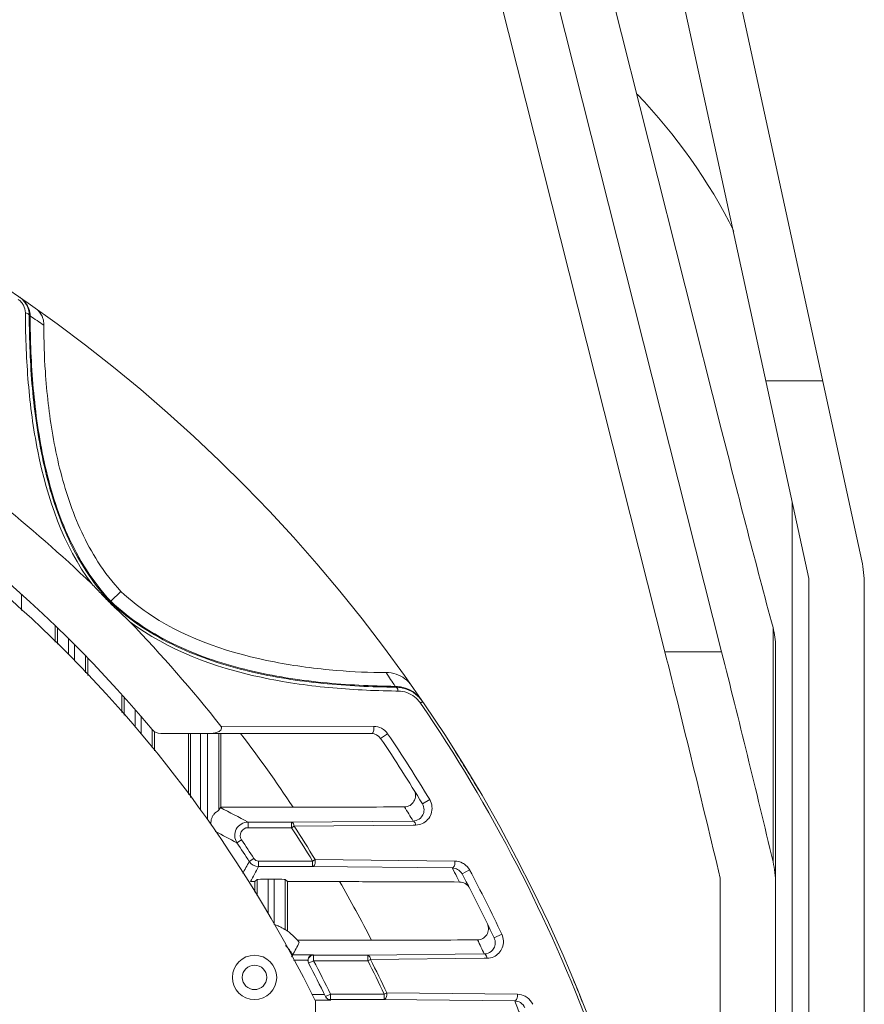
# Model space of a CAD drawing. Header units: millimetres. Extents: x 29170 to 33192, y 579 to 3108.
# Tile 227 of 256: x 31374 to 31451, y 2249 to 2338. Entities that reach past the tile are written whole.
import ezdxf

# ---------------------------------------------------------------- set-up
doc = ezdxf.new("R2010")
doc.units = ezdxf.units.MM
doc.layers.add('细实线', color=7, linetype='Continuous', lineweight=13)

msp = doc.modelspace()

# ---------------------------------------------------------------- linework, layer by layer
at = {"layer": '细实线'}
for p, q in [((31425.547, 2402.617), (31450.297, 2288.769)), ((31445.525, 2287.182), (31420.662, 2401.554)), ((31418.066, 2378.197), (31437.657, 2300.556)), ((31418.066, 2358.197), (31437.657, 2280.556)), ((31432.539, 2280.556), (31413.181, 2357.273)), ((31374.857, 2311.135), (31374.858, 2310.919)), ((31375.284, 2310.871), (31375.204, 2310.924)), ((31441.651, 2305.001), (31446.768, 2305.001)), ((31444.025, 2223.031), (31444.025, 2294.082)), ((31445.525, 2162.182), (31445.525, 2287.182)), ((31382.579, 2285.114), (31383.481, 2286.014)), ((31450.525, 2162.182), (31450.525, 2286.644)), ((31374.493, 2284.285), (31374.493, 2285.758)), ((31382.522, 2285.055), (31382.579, 2285.114)), ((31377.557, 2282.911), (31377.557, 2281.434)), ((31377.758, 2281.247), (31377.758, 2282.717)), ((31442.295, 2282.74), (31442.295, 2261.61)), ((31378.758, 2280.317), (31378.758, 2281.738)), ((31379.292, 2281.205), (31379.292, 2279.748)), ((31432.539, 2280.556), (31437.657, 2280.556)), ((31442.525, 2281.01), (31442.525, 2154.838)), ((31380.292, 2280.191), (31380.292, 2278.653)), ((31380.493, 2278.433), (31380.493, 2279.984)), ((31408.217, 2277.445), (31408.27, 2277.365)), ((31408.264, 2277.02), (31408.477, 2277.017)), ((31383.557, 2276.7), (31383.557, 2275.077)), ((31383.758, 2274.857), (31383.758, 2276.475)), ((31384.758, 2275.342), (31384.758, 2273.762)), ((31410.685, 2276.067), (31410.491, 2275.934)), ((31385.292, 2273.176), (31385.292, 2274.724)), ((31386.292, 2273.54), (31386.292, 2271.893)), ((31406.288, 2273.832), (31392.486, 2273.845)), ((31386.493, 2273.36), (31386.493, 2271.633)), ((31387.063, 2273.182), (31406.07, 2273.182)), ((31389.557, 2273.182), (31389.557, 2267.673)), ((31389.76, 2267.411), (31389.76, 2273.182)), ((31390.66, 2266.248), (31390.66, 2273.182)), ((31391.292, 2273.182), (31391.292, 2265.411)), ((31392.292, 2273.182), (31392.292, 2266.248)), ((31392.493, 2266.543), (31392.493, 2273.182)), ((31406.899, 2272.741), (31407.533, 2273.169)), ((31410.67, 2266.833), (31411.325, 2267.228)), ((31392.493, 2266.543), (31392.452, 2266.502)), ((31392.493, 2266.543), (31399.003, 2266.543)), ((31394.938, 2265.19), (31398.867, 2265.19)), ((31394.938, 2265.19), (31394.938, 2264.69)), ((31394.938, 2264.69), (31398.865, 2264.69)), ((31398.867, 2265.19), (31409.828, 2265.292)), ((31398.867, 2265.19), (31398.867, 2264.69)), ((31398.867, 2264.69), (31399.089, 2264.835)), ((31399.09, 2264.833), (31409.831, 2264.925)), ((31409.831, 2264.925), (31410.056, 2264.927)), ((31393.94, 2263.323), (31394.356, 2263.601)), ((31395.051, 2261.631), (31395.471, 2261.902)), ((31400.765, 2261.673), (31395.892, 2261.673)), ((31395.892, 2261.173), (31395.892, 2261.673)), ((31400.768, 2261.173), (31395.892, 2261.173)), ((31400.993, 2261.811), (31400.767, 2261.673)), ((31400.767, 2261.673), (31400.767, 2261.173)), ((31413.359, 2261.055), (31400.768, 2261.173)), ((31413.592, 2261.681), (31400.994, 2261.809)), ((31414.247, 2260.515), (31414.923, 2260.874)), ((31437.525, 2154.838), (31437.525, 2260.141)), ((31395.151, 2259.82), (31395.557, 2259.82)), ((31395.557, 2259.82), (31395.758, 2260.021)), ((31395.557, 2259.82), (31395.557, 2258.86)), ((31395.758, 2260.021), (31395.758, 2258.551)), ((31396.758, 2260.038), (31397.292, 2260.038)), ((31396.758, 2260.038), (31396.758, 2256.921)), ((31397.292, 2255.974), (31397.292, 2260.038)), ((31398.292, 2255.496), (31398.292, 2260.021)), ((31398.292, 2260.021), (31398.493, 2259.82)), ((31403.198, 2259.82), (31398.493, 2259.82)), ((31398.493, 2255.35), (31398.493, 2259.82)), ((31417.138, 2254.744), (31417.83, 2255.07)), ((31399.384, 2254.543), (31406.076, 2254.543)), ((31400.832, 2253.225), (31398.974, 2253.225)), ((31400.851, 2253.19), (31400.832, 2253.225)), ((31400.851, 2253.19), (31405.747, 2253.19)), ((31400.851, 2252.69), (31400.851, 2253.19)), ((31405.747, 2253.19), (31416.245, 2253.294)), ((31405.747, 2253.19), (31405.747, 2252.69)), ((31400.337, 2252.725), (31399.026, 2252.725)), ((31400.408, 2252.458), (31400.851, 2252.69)), ((31400.851, 2252.69), (31405.745, 2252.69)), ((31405.747, 2252.69), (31405.984, 2252.809)), ((31405.984, 2252.808), (31416.249, 2252.902)), ((31416.249, 2252.902), (31416.486, 2252.904)), ((31400.695, 2249.638), (31401.84, 2249.638)), ((31402.379, 2249.673), (31401.93, 2249.453)), ((31402.379, 2249.173), (31402.379, 2249.673)), ((31407.207, 2249.673), (31402.38, 2249.673)), ((31407.449, 2249.785), (31407.209, 2249.673)), ((31407.209, 2249.673), (31407.209, 2249.173)), ((31419.236, 2249.659), (31407.449, 2249.784)), ((31400.965, 2249.138), (31402.396, 2249.138)), ((31401.025, 2145.336), (31401.025, 2249.027)), ((31407.209, 2249.173), (31402.379, 2249.173)), ((31418.992, 2249.056), (31407.209, 2249.173))]:
    msp.add_line(p, q, dxfattribs=at)
for radius in [2, 1.1]:
    msp.add_circle((31395.525, 2251.182), radius, dxfattribs=at)
for centre, radius, start, end in [((31295.025, 2197.182), 140, 4.5118, 175.47238), ((31394.025, 2296.182), 50, 26.52043, 43.91516), ((31373.21, 2310.895), 2.001, 42.15042, 55.47043), ((31373.36, 2311.112), 1.503, 42.11587, 55.47661), ((31373.287, 2310.851), 1.994, 48.51109, 55.43727), ((31373.366, 2311.12), 1.493, 28.54728, 42.06751), ((31373.272, 2310.833), 2.018, 43.79103, 48.5206), ((31373.383, 2311.129), 1.474, 0.24579, 28.54103), ((31373.219, 2310.906), 1.987, 28.54746, 42.10291), ((31373.281, 2310.842), 2.005, 37.24734, 43.79763), ((31373.279, 2310.843), 2.006, 18.98667, 37.17687), ((31373.225, 2310.911), 1.98, 14.63575, 28.50084), ((31373.232, 2310.914), 1.973, 7.67248, 14.59764), ((31373.268, 2310.843), 2.016, 0.78466, 18.88608), ((31373.232, 2310.914), 1.973, 0.3127, 7.67848), ((31292.355, 2187.859), 148.354, 55.43036, 56.01402), ((31295.025, 2197.182), 119, 39.91621, 64.51199), ((31295.025, 2197.182), 118, 26.06384, 63.38894), ((31295.025, 2197.182), 124, 46.2038, 51.47404), ((31440.525, 2286.644), 10, 0, 12.26477), ((31295.025, 2197.182), 124, 38.18895, 43.97139), ((31284.421, 2195.631), 148.387, 33.45952, 34.03646), ((31407.389, 2275.8), 2.887, 71.64019, 90.05517), ((31407.421, 2275.894), 2.787, 53.37544, 71.6446), ((31407.463, 2275.952), 2.715, 35.06197, 53.36253), ((31408.155, 2274.422), 3.023, 70.78265, 88.8303), ((31408.236, 2274.432), 2.933, 84.24578, 89.35171), ((31408.45, 2274.559), 2.459, 51.91678, 89.3607), ((31408.232, 2274.394), 2.971, 70.33343, 84.24122), ((31408.155, 2274.438), 3.008, 52.54727, 70.68296), ((31408.227, 2274.394), 2.973, 52.04034, 70.23476), ((31408.418, 2274.518), 2.51, 35.4409, 51.92098), ((31408.143, 2274.43), 3.022, 34.39589, 52.44744), ((31408.204, 2274.372), 3.005, 34.33639, 51.94521), ((31408.495, 2274.576), 2.414, 34.24955, 35.38475), ((31295.025, 2197.182), 139.765, 6.53108, 34.29584), ((31387.063, 2274.182), 1, 219.91621, 270), ((31406.286, 2272.328), 1.504, 34.01819, 89.92461), ((31304.172, 2203.907), 113.649, 33.44501, 37.55689), ((31406.07, 2272.182), 1, 34.03516, 90), ((31295.025, 2197.182), 135, 31.06028, 34.03516), ((31295.025, 2197.182), 135.765, 31.06028, 34.03516), ((31295.025, 2197.182), 140, 30.42914, 32.15131), ((31267.381, 2026.454), 270.677, 61.88437, 62.47929), ((31400.333, 3794.307), 1527.765, 269.950122, 270.326962), ((31295.024, 2196.181), 134.001, 31.04771, 31.68615), ((31394.938, 2263.99), 1.2, 90.01116, 213.75828), ((31394.938, 2263.99), 0.7, 89.98251, 213.78703), ((31295.025, 2197.182), 123.857, 31.37922, 33.02887), ((31295.025, 2197.182), 124.122, 31.37773, 33.02776), ((31409.813, 2266.277), 0.984, 270.85877, 286.36942), ((31268.18, 2025.563), 268.971, 62.12385, 62.59387), ((31295.025, 2197.182), 118.991, 32.7949, 33.76954), ((31295.025, 2197.182), 119.491, 32.7949, 33.76954), ((30967.083, 2496.942), 488.394, 331.05194, 331.19656), ((31395.892, 2262.173), 1, 212.80028, 269.99462), ((30959.504, 2499.122), 497.045, 331.21992, 331.3977), ((31295.025, 2198.181), 134, 27.60215, 27.98256), ((31413.576, 2260.152), 1.529, 62.05929, 89.38609), ((31413.575, 2260.151), 1.53, 54.34289, 62.05743), ((31433.983, 2259.639), 8.542, 0.01706, 13.3416), ((31295.025, 2198.181), 134, 27.37093, 27.60215), ((31295.025, 2197.182), 135, 25.23851, 27.97817), ((31413.594, 2260.168), 1.505, 27.97933, 29.5912), ((31295.025, 2197.182), 135.765, 25.23851, 27.97817), ((31317.472, 2209.643), 99.331, 26.87363, 30.34128), ((31395.5, 2251.153), 5.163, 38.14681, 57.26177), ((31395.525, 2251.182), 4.009, 30.64907, 46.04502), ((31407.335, 3603.538), 1348.996, 269.946518, 270.352562), ((31295.024, 2196.181), 134.001, 25.2273, 25.83103), ((31386.407, 2260.375), 14.458, 329.50037, 330.36103), ((31400.851, 2252.69), 0.5, 90.00407, 207.66901), ((31416.23, 2254.279), 0.985, 270.87382, 281.93222), ((31295.025, 2197.182), 119, 26.05656, 27.67836), ((31295.025, 2197.182), 119.5, 26.05651, 27.67836), ((31295.025, 2197.182), 123.857, 25.07552, 26.62658), ((31295.025, 2197.182), 124.122, 25.07436, 26.62578), ((31295.025, 2197.182), 140, 21.71567, 22.58094), ((31419.219, 2248.133), 1.526, 62.33697, 89.35587), ((31419.217, 2248.129), 1.53, 54.56089, 62.33845), ((31402.405, 2249.651), 0.513, 229.17962, 269.02314), ((31295.024, 2198.181), 134.001, 21.72814, 22.31271)]:
    msp.add_arc(centre, radius, start, end, dxfattribs=at)
for centre, major_axis, ratio, start_param, end_param in [((31437.657, 2400.556), (-38.282, 199.959), 0.105439, -4.208974, -4.102651), ((31432.539, 2180.556), (-38.282, 199.959), 0.105439, -1.181726, -1.067381), ((31437.657, 2180.556), (-38.282, 199.959), 0.105439, -1.173703, -1.067381), ((31396.758, 2260.021), (1, 0), 0.017455, 1.570796, 3.124139), ((31397.292, 2260.021), (1, 0), 0.017455, 0.017453, 1.570796)]:
    msp.add_ellipse(centre, major_axis=major_axis, ratio=ratio, start_param=start_param, end_param=end_param, dxfattribs=at)
for points, knots in [([(31375.204, 2310.924), (31375.203, 2310.949), (31375.138, 2311.085), (31374.972, 2311.119), (31374.857, 2311.135)], [0, 0, 0, 0, 0.174578, 1, 1, 1, 1]), ([(31374.858, 2310.919), (31374.871, 2308.887), (31375.034, 2304.775), (31376.119, 2296.455), (31378.274, 2290.149), (31380.845, 2286.686)], [0, 0, 0, 0, 0.241424, 0.487592, 1, 1, 1, 1]), ([(31375.204, 2310.924), (31375.211, 2308.731), (31375.38, 2304.296), (31376.319, 2297.597), (31378.326, 2290.902), (31380.865, 2286.795), (31382.522, 2285.055)], [0, 0, 0, 0, 0.239693, 0.484555, 0.73739, 1, 1, 1, 1]), ([(31382.579, 2285.114), (31380.932, 2286.846), (31378.404, 2290.932), (31376.403, 2297.597), (31375.464, 2304.269), (31375.292, 2308.687), (31375.284, 2310.871)], [0, 0, 0, 0, 0.262375, 0.515275, 0.760247, 1, 1, 1, 1]), ([(31375.773, 2311.548), (31375.846, 2311.497), (31376.142, 2311.253), (31376.353, 2310.908), (31376.443, 2310.629)], [0, 0, 0, 0, 0.233068, 1, 1, 1, 1]), ([(31376.443, 2310.629), (31376.458, 2310.582), (31376.513, 2310.384), (31376.535, 2310.176), (31376.532, 2310.019)], [0, 0, 0, 0, 0.237102, 1, 1, 1, 1]), ([(31381.404, 2288.679), (31380.302, 2290.391), (31378.618, 2294.143), (31377.226, 2299.988), (31376.636, 2305.309), (31376.51, 2308.629), (31376.532, 2310.019)], [0, 0, 0, 0, 0.275873, 0.550416, 0.811609, 1, 1, 1, 1]), ([(31382.46, 2284.994), (31382.188, 2285.274), (31381.653, 2285.84), (31381.126, 2286.416), (31380.845, 2286.685)], [0, 0, 0, 0, 0.5, 1, 1, 1, 1]), ([(31382.522, 2285.054), (31382.521, 2285.052), (31382.495, 2285.038), (31382.479, 2285.013), (31382.46, 2284.994)], [0, 0, 0, 0, 0.075801, 1, 1, 1, 1]), ([(31384.266, 2283.275), (31383.978, 2283.574), (31383.363, 2284.134), (31382.758, 2284.705), (31382.46, 2284.994)], [0, 0, 0, 0, 0.500001, 1, 1, 1, 1]), ([(31382.522, 2285.055), (31384.259, 2283.397), (31388.307, 2280.787), (31394.963, 2278.632), (31401.648, 2277.595), (31406.079, 2277.386), (31408.27, 2277.365)], [0, 0, 0, 0, 0.26252, 0.515652, 0.76055, 1, 1, 1, 1]), ([(31408.216, 2277.444), (31406.034, 2277.466), (31401.619, 2277.679), (31394.961, 2278.717), (31388.336, 2280.866), (31384.308, 2283.465), (31382.579, 2285.114)], [0, 0, 0, 0, 0.239577, 0.484594, 0.737765, 1, 1, 1, 1]), ([(31384.266, 2283.274), (31387.701, 2280.707), (31393.903, 2278.427), (31402.164, 2277.245), (31406.246, 2277.047), (31408.264, 2277.02)], [0, 0, 0, 0, 0.512636, 0.75879, 1, 1, 1, 1]), ([(31386.311, 2283.789), (31389.599, 2281.647), (31395.314, 2279.787), (31402.532, 2278.845), (31405.908, 2278.686), (31407.386, 2278.686)], [0, 0, 0, 0, 0.537818, 0.797337, 1, 1, 1, 1]), ([(31408.27, 2277.365), (31408.294, 2277.363), (31408.429, 2277.297), (31408.461, 2277.133), (31408.477, 2277.017)], [0, 0, 0, 0, 0.174249, 1, 1, 1, 1]), ([(31391.413, 2273.182), (31391.539, 2273.182), (31391.79, 2273.2), (31392.098, 2273.272), (31392.326, 2273.377), (31392.481, 2273.487), (31392.577, 2273.667), (31392.525, 2273.797), (31392.486, 2273.845)], [0, 0, 0, 0, 0.25052, 0.500891, 0.62615, 0.751708, 0.876228, 1, 1, 1, 1]), ([(31406.07, 2273.182), (31406.162, 2273.182), (31406.313, 2273.46), (31406.31, 2273.684), (31406.288, 2273.832)], [0, 0, 0, 0, 0.380975, 1, 1, 1, 1]), ([(31409.051, 2266.567), (31409.224, 2266.568), (31409.572, 2266.665), (31409.949, 2267.05), (31410.094, 2267.582), (31409.99, 2267.949), (31409.893, 2268.106)], [0, 0, 0, 0, 0.246482, 0.488261, 0.737145, 1, 1, 1, 1]), ([(31410.662, 2265.062), (31411.018, 2265.226), (31411.653, 2265.906), (31411.549, 2266.856), (31411.325, 2267.228)], [0, 0, 0, 0, 0.475097, 1, 1, 1, 1]), ([(31392.292, 2266.248), (31392.305, 2266.276), (31392.348, 2266.366), (31392.403, 2266.452), (31392.452, 2266.502)], [0, 0, 0, 0, 0.303317, 1, 1, 1, 1]), ([(31410.704, 2265.846), (31410.775, 2265.987), (31410.859, 2266.331), (31410.763, 2266.678), (31410.67, 2266.833)], [0, 0, 0, 0, 0.465988, 1, 1, 1, 1]), ([(31391.61, 2264.904), (31391.578, 2265.075), (31391.588, 2265.346), (31391.708, 2265.671), (31391.842, 2265.88), (31391.991, 2266.043), (31392.137, 2266.147), (31392.225, 2266.216), (31392.286, 2266.234), (31392.292, 2266.248)], [0, 0, 0, 0, 0.324299, 0.485873, 0.64207, 0.783671, 0.897046, 0.971225, 1, 1, 1, 1]), ([(31410.091, 2265.332), (31410.283, 2265.389), (31410.526, 2265.553), (31410.672, 2265.783), (31410.704, 2265.846)], [0, 0, 0, 0, 0.739681, 1, 1, 1, 1]), ([(31399.089, 2264.835), (31399.083, 2264.883), (31399.054, 2265.015), (31398.962, 2265.186), (31398.867, 2265.19)], [0, 0, 0, 0, 0.336297, 1, 1, 1, 1]), ([(31409.828, 2265.292), (31409.855, 2265.292), (31410, 2265.225), (31410.039, 2265.049), (31410.056, 2264.927)], [0, 0, 0, 0, 0.177622, 1, 1, 1, 1]), ([(31400.767, 2261.173), (31400.859, 2261.176), (31401.01, 2261.442), (31401.012, 2261.666), (31400.993, 2261.811)], [0, 0, 0, 0, 0.385714, 1, 1, 1, 1]), ([(31413.359, 2261.055), (31413.45, 2261.057), (31413.606, 2261.315), (31413.609, 2261.538), (31413.592, 2261.681)], [0, 0, 0, 0, 0.387598, 1, 1, 1, 1]), ([(31414.247, 2260.515), (31414.157, 2260.685), (31413.889, 2260.958), (31413.526, 2261.052), (31413.359, 2261.055)], [0, 0, 0, 0, 0.536001, 1, 1, 1, 1]), ([(31403.198, 2259.82), (31404.12, 2259.82), (31407.728, 2259.818), (31411.337, 2259.809), (31414.024, 2259.788)], [0, 0, 0, 0, 0.255306, 1, 1, 1, 1]), ([(31414.915, 2259.242), (31414.829, 2259.407), (31414.566, 2259.686), (31414.199, 2259.786), (31414.024, 2259.788)], [0, 0, 0, 0, 0.513684, 1, 1, 1, 1]), ([(31398.292, 2255.496), (31398.284, 2255.491), (31398.253, 2255.524), (31398.193, 2255.544), (31398.097, 2255.606), (31397.973, 2255.67), (31397.826, 2255.747), (31397.599, 2255.854), (31397.418, 2255.928), (31397.292, 2255.974)], [0, 0, 0, 0, 0.024458, 0.090295, 0.191688, 0.321233, 0.472078, 0.639128, 1, 1, 1, 1]), ([(31415.636, 2254.568), (31415.8, 2254.569), (31416.131, 2254.655), (31416.503, 2255.006), (31416.674, 2255.502), (31416.607, 2255.858), (31416.53, 2256.016)], [0, 0, 0, 0, 0.245037, 0.48694, 0.7367, 1, 1, 1, 1]), ([(31417.103, 2253.045), (31417.437, 2253.202), (31418.034, 2253.821), (31418.004, 2254.702), (31417.83, 2255.07)], [0, 0, 0, 0, 0.475365, 1, 1, 1, 1]), ([(31417.109, 2253.821), (31417.18, 2253.951), (31417.272, 2254.266), (31417.21, 2254.592), (31417.138, 2254.744)], [0, 0, 0, 0, 0.468506, 1, 1, 1, 1]), ([(31400.832, 2253.225), (31400.72, 2253.223), (31400.461, 2253.129), (31400.339, 2252.865), (31400.337, 2252.725)], [0, 0, 0, 0, 0.445253, 1, 1, 1, 1]), ([(31405.984, 2252.809), (31405.979, 2252.86), (31405.949, 2253.002), (31405.849, 2253.186), (31405.747, 2253.19)], [0, 0, 0, 0, 0.33258, 1, 1, 1, 1]), ([(31416.245, 2253.294), (31416.274, 2253.293), (31416.429, 2253.223), (31416.47, 2253.035), (31416.486, 2252.904)], [0, 0, 0, 0, 0.180045, 1, 1, 1, 1]), ([(31416.434, 2253.315), (31416.64, 2253.359), (31416.91, 2253.518), (31417.073, 2253.755), (31417.109, 2253.821)], [0, 0, 0, 0, 0.737199, 1, 1, 1, 1]), ([(31407.209, 2249.173), (31407.299, 2249.176), (31407.458, 2249.423), (31407.463, 2249.645), (31407.449, 2249.785)], [0, 0, 0, 0, 0.389718, 1, 1, 1, 1]), ([(31418.992, 2249.056), (31419.081, 2249.059), (31419.243, 2249.299), (31419.25, 2249.52), (31419.236, 2249.659)], [0, 0, 0, 0, 0.390936, 1, 1, 1, 1]), ([(31419.921, 2248.425), (31419.842, 2248.62), (31419.568, 2248.941), (31419.172, 2249.053), (31418.992, 2249.056)], [0, 0, 0, 0, 0.539054, 1, 1, 1, 1])]:
    msp.add_open_spline(points, degree=3, knots=knots, dxfattribs=at)
for points in [[(31381.404, 2288.679), (31382.014, 2287.732), (31382.706, 2286.832), (31383.481, 2286.014)], [(31383.481, 2286.014), (31384.351, 2285.187), (31385.306, 2284.444), (31386.311, 2283.789)], [(31442.525, 2281.01), (31442.525, 2281.592), (31442.446, 2282.178), (31442.295, 2282.74)], [(31410.056, 2264.927), (31410.263, 2264.929), (31410.474, 2264.976), (31410.662, 2265.062)], [(31395.892, 2261.673), (31395.732, 2261.673), (31395.558, 2261.768), (31395.471, 2261.902)], [(31414.902, 2260.911), (31414.795, 2261.099), (31414.643, 2261.268), (31414.467, 2261.394)], [(31399.56, 2254.342), (31399.376, 2253.964), (31399.182, 2253.59), (31398.974, 2253.225)], [(31416.486, 2252.904), (31416.697, 2252.906), (31416.912, 2252.956), (31417.103, 2253.045)], [(31400.394, 2252.484), (31400.356, 2252.557), (31400.336, 2252.642), (31400.337, 2252.725)], [(31401.93, 2249.453), (31401.97, 2249.371), (31402.037, 2249.297), (31402.115, 2249.249)], [(31402.07, 2249.263), (31402.018, 2249.308), (31401.974, 2249.364), (31401.943, 2249.426)], [(31402.115, 2249.249), (31402.193, 2249.2), (31402.288, 2249.173), (31402.379, 2249.173)], [(31420.613, 2248.754), (31420.505, 2248.999), (31420.323, 2249.221), (31420.104, 2249.376)]]:
    msp.add_open_spline(points, degree=3, dxfattribs=at)

doc.saveas('drawing.dxf')
